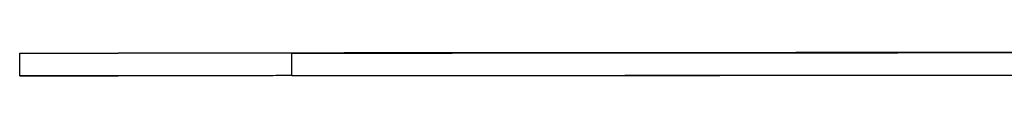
# Model space of a CAD drawing. Header units: millimetres. Extents: x 2240 to 3936, y -329 to 922.
# Tile 3 of 7: x 3149.28 to 3382.18, y -271.26 to -265.67. Entities that reach past the tile are written whole.
import ezdxf

# ---------------------------------------------------------------- set-up
doc = ezdxf.new("R2010")
doc.units = ezdxf.units.MM
doc.layers.add('Make2D$Visible$Curvas', color=7, linetype='Continuous')

msp = doc.modelspace()

# ---------------------------------------------------------------- linework, layer by layer
at = {"layer": 'Make2D$Visible$Curvas', "color": 7, "lineweight": -3, "true_color": 0xffffff}
for points, weights in [([(3149.31, -265.92), (3149.31, -265.91), (3172.56, -265.9)], [1, 0.8543643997, 1]), ([(3213.63, -265.89), (3193.31, -265.9), (3172.56, -265.91)], [1, 0.873324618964, 0.987640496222])]:
    msp.add_rational_spline(points, weights, degree=2, dxfattribs=at)
for points, weights, knots in [([(3149.31, -265.92), (3149.31, -265.92), (3154.53, -265.92), (3160.83, -265.92), (3172.56, -265.91)], [0.963391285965, 0.951323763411, 1, 0.941781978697, 0.970456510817], [47.09886, 47.09886, 47.09886, 68.455507, 68.455507, 93.998603, 93.998603, 93.998603]), ([(3213.64, -271.22), (3197.92, -271.23), (3180.54, -271.24), (3163.16, -271.25), (3154.53, -271.25), (3145.9, -271.26), (3151.21, -271.25), (3156.51, -271.24), (3172.56, -271.23)], [1, 0.921987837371, 1, 0.921987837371, 1, 0.921987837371, 1, 0.921987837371, 1], [0, 0, 0, 34.227754, 34.227754, 68.455507, 68.455507, 102.683261, 102.683261, 136.911015, 136.911015, 136.911015])]:
    msp.add_rational_spline(points, weights, degree=2, knots=knots, dxfattribs=at)
for points in [[(3149.31, -271.25), (3149.31, -265.92)], [(3483.5, -265.67), (3172.56, -265.9)], [(3172.56, -265.91), (3172.56, -265.9)], [(3213.63, -265.89), (3483.5, -265.69)], [(3213.64, -271.22), (3213.63, -265.89)], [(3213.64, -271.2), (3493.72, -271)], [(3213.64, -271.22), (3483.64, -271.02)]]:
    msp.add_open_spline(points, degree=1, dxfattribs=at)

doc.saveas('drawing.dxf')
